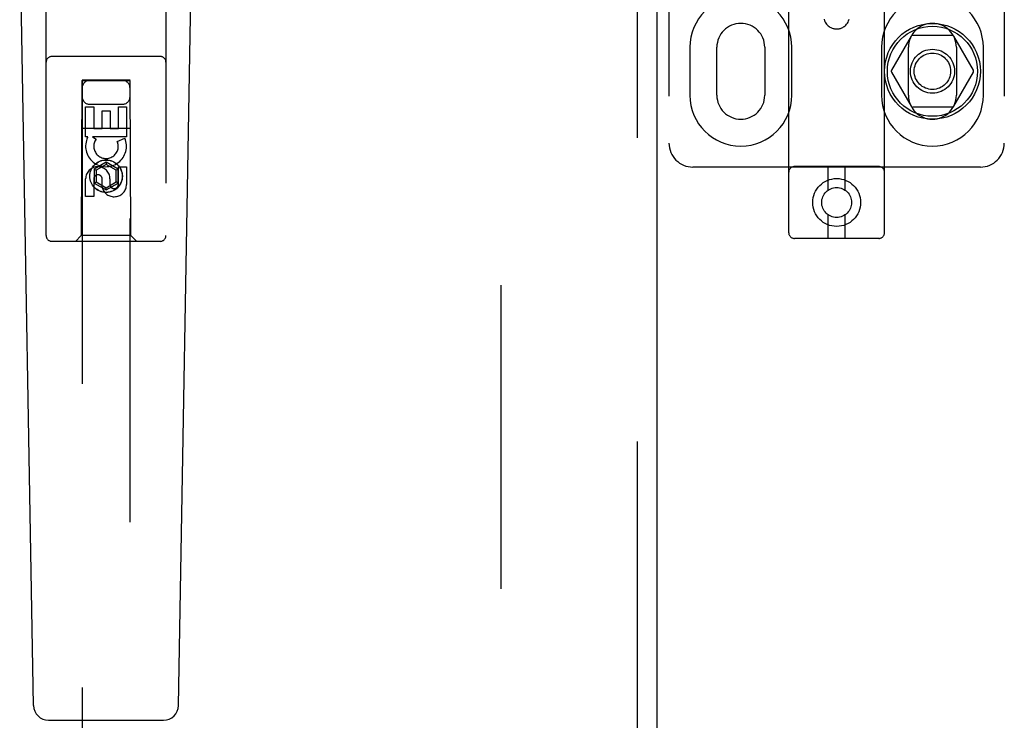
# Model space of a CAD drawing. Header units: inches. Extents: x 0 to 288, y 0 to 186.
# Tile 12 of 73: x 94.42 to 99.56, y 89.32 to 92.97. Entities that reach past the tile are written whole.
import ezdxf

# ---------------------------------------------------------------- set-up
doc = ezdxf.new("R2010")
doc.units = ezdxf.units.IN
doc.header["$LTSCALE"] = 15.847458
doc.header["$MEASUREMENT"] = 0
doc.linetypes.add('HIDDEN', pattern=[0.2, 0.1, -0.1])
doc.layers.add('DEFAULT_2', color=8, linetype='HIDDEN')
doc.layers.add('LEFTHAND_DOOR_ASSEMBLY', color=7, linetype='CONTINUOUS')

msp = doc.modelspace()

# ---------------------------------------------------------------- linework, layer by layer
at = {"layer": 'DEFAULT_2', "color": 8, "linetype": 'HIDDEN'}
for p, q in [((96.9305, 58.3078), (96.9305, 131.3498)), ((97.8055, 97.3288), (97.8055, 92.3288)), ((98.4305, 91.8616), (98.4305, 97.3621)), ((98.9305, 91.8616), (98.9305, 97.3621)), ((99.5555, 97.3288), (99.5555, 92.3288)), ((99.0694, 92.8863), (98.9669, 92.7088)), ((99.283, 92.8913), (99.0781, 92.8913)), ((99.3942, 92.7088), (99.2917, 92.8863)), ((97.9149, 92.8288), (97.9149, 92.5788)), ((98.0555, 92.5788), (98.0555, 92.8288)), ((98.3055, 92.8288), (98.3055, 92.5788)), ((98.4462, 92.5788), (98.4462, 92.8288)), ((98.9149, 92.8288), (98.9149, 92.5788)), ((99.0555, 92.5788), (99.0555, 92.8288)), ((99.3055, 92.8288), (99.3055, 92.5788)), ((99.4462, 92.5788), (99.4462, 92.8288)), ((98.9669, 92.6988), (99.0694, 92.5213)), ((99.2917, 92.5213), (99.3942, 92.6988)), ((99.283, 92.5163), (99.0781, 92.5163)), ((99.4305, 92.2038), (97.9305, 92.2038)), ((98.9005, 92.2066), (98.4605, 92.2066)), ((98.6355, 92.0828), (98.6355, 92.2066)), ((98.7255, 92.0828), (98.7255, 92.2066)), ((98.6355, 91.8316), (98.6355, 91.9554)), ((98.7255, 91.8316), (98.7255, 91.9554)), ((98.9005, 91.8316), (98.4605, 91.8316))]:
    msp.add_line(p, q, dxfattribs=at)
msp.add_lwpolyline([(98.6153, 92.9751), (98.6178, 92.9674), (98.6209, 92.9606), (98.6244, 92.9547), (98.6282, 92.9495), (98.6323, 92.945), (98.6364, 92.9411), (98.6408, 92.9376), (98.6452, 92.9347), (98.6496, 92.9322), (98.6538, 92.9302), (98.6578, 92.9286), (98.6618, 92.9273), (98.6656, 92.9264), (98.6691, 92.9257), (98.6725, 92.9252), (98.6756, 92.9249), (98.6787, 92.9247), (98.6817, 92.9247), (98.6846, 92.9248), (98.6876, 92.9251), (98.6906, 92.9254), (98.6937, 92.926), (98.6971, 92.9267), (98.7006, 92.9277), (98.7043, 92.929), (98.7082, 92.9306), (98.7122, 92.9326), (98.7164, 92.935), (98.7206, 92.9379), (98.7248, 92.9412), (98.7289, 92.9451), (98.7328, 92.9495), (98.7366, 92.9546), (98.7401, 92.9605), (98.7433, 92.9673), (98.7458, 92.975)], dxfattribs=at)
for centre, radius in [((99.1805, 92.7038), 0.25), ((99.1805, 92.7038), 0.235), ((99.1805, 92.7038), 0.115), ((99.1805, 92.7038), 0.095), ((98.6805, 92.0191), 0.125), ((98.6805, 92.0191), 0.078)]:
    msp.add_circle(centre, radius, dxfattribs=at)
for centre, radius, start, end in [((98.1805, 92.8288), 0.2656, 0, 180), ((99.1805, 92.8288), 0.2656, 0, 180), ((98.1805, 92.8288), 0.125, 0, 180), ((99.1805, 92.8288), 0.125, 0, 180), ((99.0781, 92.8813), 0.01, 90.0034, 149.9992), ((99.283, 92.8813), 0.01, 30.0031, 89.9988), ((98.9756, 92.7038), 0.01, 150.0037, 209.9986), ((99.3855, 92.7038), 0.01, 330.0037, 29.9986), ((98.1805, 92.5788), 0.2656, 180, 360), ((98.1805, 92.5788), 0.125, 180, 360), ((99.1805, 92.5788), 0.2656, 180, 360), ((99.1805, 92.5788), 0.125, 180, 360), ((99.0781, 92.5263), 0.01, 210.0031, 269.9988), ((99.283, 92.5263), 0.01, 270.0034, 329.9992), ((97.9305, 92.3288), 0.125, 180, 270), ((99.4305, 92.3288), 0.125, 270, 360), ((98.4605, 92.1766), 0.03, 90, 180), ((98.9005, 92.1766), 0.03, 0, 90), ((98.4605, 91.8616), 0.03, 180, 270), ((98.9005, 91.8616), 0.03, 270, 360)]:
    msp.add_arc(centre, radius, start, end, dxfattribs=at)
at = {"layer": 'LEFTHAND_DOOR_ASSEMBLY', "color": 8, "linetype": 'HIDDEN'}
for p, q in [((97.639, 131.9748), (97.639, 57.6828)), ((94.5555, 91.8463), (94.5555, 93.7038)), ((95.1805, 93.7038), (95.1805, 91.8463)), ((95.1505, 92.7813), (94.5855, 92.7813)), ((94.7415, 92.6563), (94.738, 91.8463)), ((94.7415, 92.6563), (94.9945, 92.6563)), ((94.743, 92.658), (94.743, 58.6563)), ((94.993, 92.658), (94.743, 92.658)), ((94.993, 92.6549), (94.743, 92.6549)), ((94.993, 58.6563), (94.993, 92.658)), ((94.998, 91.8463), (94.9945, 92.6563)), ((94.7615, 92.3623), (94.7615, 92.5184)), ((94.7615, 92.5184), (94.8039, 92.5184)), ((94.783, 92.5313), (94.953, 92.5313)), ((94.8039, 92.5184), (94.8039, 92.4049)), ((94.8474, 92.4049), (94.8474, 92.4971)), ((94.8474, 92.4971), (94.8898, 92.4971)), ((94.8898, 92.4971), (94.8898, 92.4049)), ((94.9322, 92.4049), (94.9322, 92.5184)), ((94.9322, 92.5184), (94.9747, 92.5184)), ((94.9747, 92.5184), (94.9747, 92.3623)), ((94.7405, 92.4063), (94.9956, 92.4063)), ((94.8039, 92.4049), (94.8474, 92.4049)), ((94.8898, 92.4049), (94.9322, 92.4049)), ((94.7737, 92.3623), (94.7615, 92.3623)), ((94.772, 92.3588), (94.7737, 92.3623)), ((94.9747, 92.3623), (94.7971, 92.3623)), ((94.7971, 92.3623), (94.8156, 92.3493)), ((94.9266, 92.3379), (94.9657, 92.3548)), ((94.868, 92.2287), (94.8055, 92.1927)), ((94.8055, 92.1927), (94.8055, 92.1205)), ((94.8055, 92.1927), (94.8155, 92.1869)), ((94.868, 92.2172), (94.8155, 92.1869)), ((94.8155, 92.1869), (94.8155, 92.1263)), ((94.868, 92.2287), (94.868, 92.2172)), ((94.9305, 92.1927), (94.868, 92.2287)), ((94.9205, 92.1869), (94.868, 92.2172)), ((94.9305, 92.1927), (94.9205, 92.1869)), ((94.9205, 92.1263), (94.9205, 92.1869)), ((94.9305, 92.1205), (94.9305, 92.1927)), ((94.9322, 92.1136), (94.9322, 92.206)), ((94.9322, 92.206), (94.9747, 92.206)), ((94.9747, 92.206), (94.9747, 92.1136)), ((94.7615, 92.0497), (94.7615, 92.1421)), ((94.8039, 92.1421), (94.8039, 92.0497)), ((94.8474, 92.0998), (94.8474, 92.1461)), ((94.8884, 92.1421), (94.8884, 92.1136)), ((94.8055, 92.1205), (94.8155, 92.1263)), ((94.8055, 92.1205), (94.868, 92.0844)), ((94.8155, 92.1263), (94.868, 92.096)), ((94.868, 92.096), (94.9205, 92.1263)), ((94.868, 92.0844), (94.9305, 92.1205)), ((94.868, 92.0844), (94.868, 92.096)), ((94.9305, 92.1205), (94.9205, 92.1263)), ((94.8039, 92.0497), (94.7615, 92.0497)), ((94.738, 91.8463), (94.708, 91.8163)), ((94.998, 91.8463), (94.738, 91.8463)), ((94.998, 91.8463), (95.028, 91.8163)), ((95.1505, 91.8163), (94.5855, 91.8163))]:
    msp.add_line(p, q, dxfattribs=at)
at = {"layer": 'LEFTHAND_DOOR_ASSEMBLY', "color": 3, "linetype": 'Continuous'}
msp.add_line((97.743, 131.9748), (97.743, 57.6828), dxfattribs=at)
at = {"layer": 'LEFTHAND_DOOR_ASSEMBLY', "color": 7, "linetype": 'Continuous'}
for p, q in [((94.4895, 89.3943), (94.4173, 93.5336)), ((95.2466, 89.3943), (95.3188, 93.5336)), ((94.5683, 89.317), (95.1678, 89.317))]:
    msp.add_line(p, q, dxfattribs=at)
at = {"layer": 'LEFTHAND_DOOR_ASSEMBLY', "color": 8, "linetype": 'HIDDEN'}
for radius in [0.085, 0.0845]:
    msp.add_circle((94.868, 92.1563), radius, dxfattribs=at)
for centre, radius, start, end in [((94.5855, 92.7513), 0.03, 90, 180), ((95.1505, 92.7513), 0.03, 0, 90), ((94.783, 92.6163), 0.04, 90, 180), ((94.953, 92.6163), 0.04, 0, 90), ((94.783, 92.5713), 0.04, 180, 270), ((94.953, 92.5713), 0.04, 270, 360), ((94.8679, 92.3125), 0.1065, 154.2636, 23.4027), ((94.8679, 92.3125), 0.0639, 144.8895, 23.4026), ((94.8249, 92.1421), 0.0635, 0, 180), ((94.8258, 92.1421), 0.0219, 10.307, 180), ((94.9103, 92.1135), 0.0644, 192.2995, 0.0775), ((94.9103, 92.1136), 0.0219, 179.9011, 360), ((94.5855, 91.8463), 0.03, 180, 270), ((95.1505, 91.8463), 0.03, 270, 360)]:
    msp.add_arc(centre, radius, start, end, dxfattribs=at)
at = {"layer": 'LEFTHAND_DOOR_ASSEMBLY', "color": 7, "linetype": 'Continuous'}
for centre, start, end in [((94.5683, 89.3957), 181, 270), ((95.1678, 89.3957), 270, 359)]:
    msp.add_arc(centre, 0.0787, start, end, dxfattribs=at)

doc.saveas('drawing.dxf')
